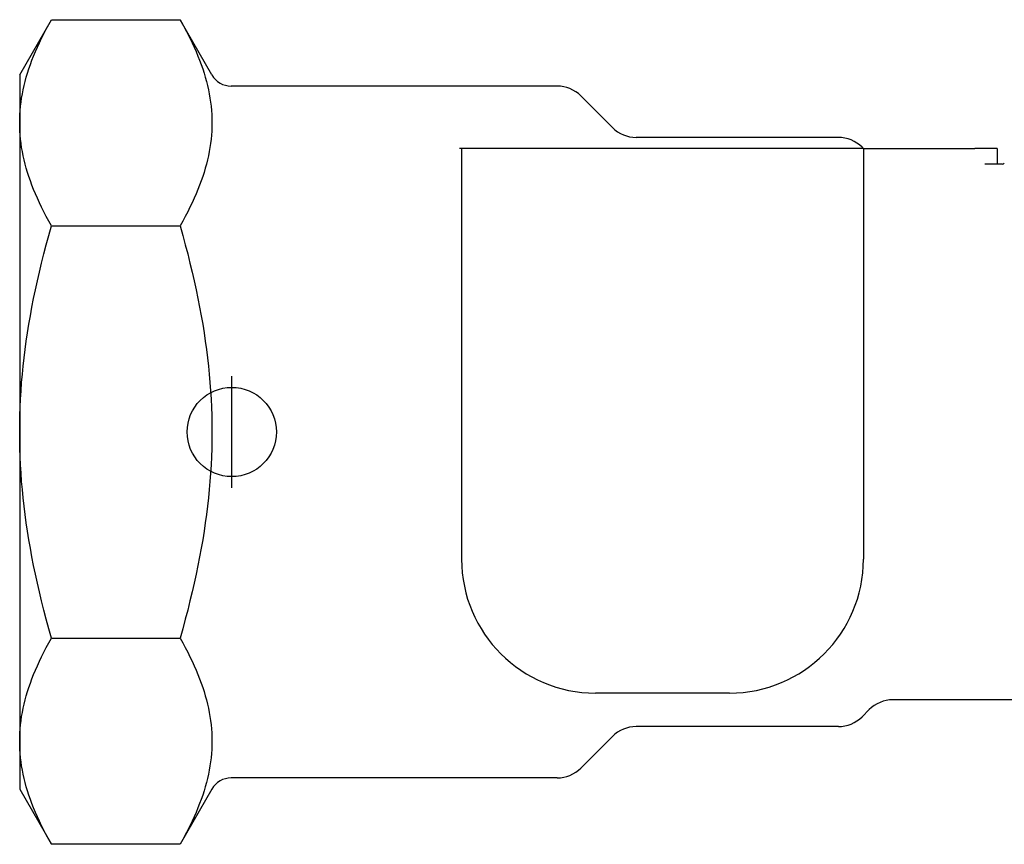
# Model space of a CAD drawing. Header units: millimetres. Extents: x 77 to 356, y 54 to 383.
# Tile 1 of 24: x 77 to 121, y 157 to 194. Entities that reach past the tile are written whole.
import ezdxf

# ---------------------------------------------------------------- set-up
doc = ezdxf.new("R2010")
doc.units = ezdxf.units.MM
doc.layers.add('Detail', color=2, linetype='Continuous')
doc.layers.add('ORIGIN', color=6, linetype='Continuous')

msp = doc.modelspace()

# ---------------------------------------------------------------- linework, layer by layer
at = {"layer": 'Detail'}
for p, q in [((77.143, 191.51), (78.572, 193.985)), ((78.572, 193.985), (84.325, 193.985)), ((85.754, 191.51), (84.325, 193.985)), ((77.143, 191.51), (77.143, 189.366)), ((101.221, 191.01), (86.62, 191.01)), ((103.703, 189.149), (102.282, 190.571)), ((77.143, 189.366), (77.143, 175.51)), ((113.821, 188.71), (104.764, 188.71)), ((96.943, 188.21), (96.843, 188.21)), ((96.943, 188.21), (96.943, 169.81)), ((114.943, 188.21), (96.943, 188.21)), ((114.943, 188.21), (114.882, 188.271)), ((114.943, 188.21), (114.959, 188.21)), ((114.943, 188.21), (114.943, 169.81)), ((114.959, 188.21), (115.94, 188.21)), ((115.94, 188.21), (119.931, 188.21)), ((120.931, 188.21), (119.931, 188.21)), ((120.931, 188.21), (120.931, 187.568)), ((121.174, 187.51), (120.389, 187.51)), ((120.931, 187.568), (120.952, 187.51)), ((78.572, 184.747), (84.325, 184.747)), ((77.143, 175.51), (77.143, 161.653)), ((78.572, 166.272), (84.325, 166.272)), ((108.943, 163.81), (102.943, 163.81)), ((123.643, 163.51), (116.264, 163.51)), ((115.203, 163.071), (114.882, 162.749)), ((113.821, 162.31), (104.764, 162.31)), ((77.143, 161.653), (77.143, 159.51)), ((103.703, 161.871), (102.282, 160.449)), ((101.221, 160.01), (86.62, 160.01)), ((77.143, 159.51), (78.572, 157.035)), ((85.754, 159.51), (84.325, 157.035)), ((84.325, 157.035), (78.572, 157.035))]:
    msp.add_line(p, q, dxfattribs=at)
at = {"layer": 'Detail', "flags": 128}
for points in [[(77.143, 189.366), (77.145, 189.551), (77.152, 189.736), (77.165, 189.921), (77.182, 190.105), (77.204, 190.289), (77.231, 190.474), (77.262, 190.658), (77.299, 190.843), (77.34, 191.029), (77.386, 191.216), (77.437, 191.403), (77.493, 191.591), (77.554, 191.781), (77.62, 191.971), (77.691, 192.164), (77.767, 192.357), (77.849, 192.553), (77.935, 192.751), (78.027, 192.95), (78.125, 193.152), (78.228, 193.356), (78.336, 193.563), (78.451, 193.773), (78.572, 193.985)], [(84.325, 193.985), (84.445, 193.773), (84.56, 193.563), (84.669, 193.356), (84.772, 193.152), (84.869, 192.95), (84.961, 192.751), (85.048, 192.553), (85.129, 192.357), (85.205, 192.164), (85.276, 191.971), (85.342, 191.781), (85.403, 191.591), (85.459, 191.403), (85.51, 191.216), (85.556, 191.029), (85.598, 190.843), (85.634, 190.658), (85.666, 190.474), (85.693, 190.289), (85.715, 190.105), (85.732, 189.921), (85.744, 189.736), (85.751, 189.551), (85.754, 189.366)], [(78.572, 184.747), (78.451, 184.96), (78.336, 185.17), (78.228, 185.376), (78.125, 185.581), (78.027, 185.782), (77.935, 185.982), (77.849, 186.18), (77.767, 186.375), (77.691, 186.569), (77.62, 186.761), (77.554, 186.952), (77.493, 187.141), (77.437, 187.33), (77.386, 187.517), (77.34, 187.703), (77.299, 187.889), (77.262, 188.074), (77.231, 188.259), (77.204, 188.443), (77.182, 188.628), (77.165, 188.812), (77.152, 188.996), (77.145, 189.181), (77.143, 189.366)], [(85.754, 189.366), (85.751, 189.181), (85.744, 188.996), (85.732, 188.812), (85.715, 188.628), (85.693, 188.443), (85.666, 188.259), (85.634, 188.074), (85.598, 187.889), (85.556, 187.703), (85.51, 187.517), (85.459, 187.33), (85.403, 187.141), (85.342, 186.952), (85.276, 186.761), (85.205, 186.569), (85.129, 186.375), (85.048, 186.18), (84.961, 185.982), (84.869, 185.782), (84.772, 185.581), (84.669, 185.376), (84.56, 185.17), (84.445, 184.96), (84.325, 184.747)], [(77.143, 175.51), (77.145, 175.88), (77.152, 176.25), (77.165, 176.618), (77.182, 176.987), (77.204, 177.356), (77.231, 177.724), (77.262, 178.094), (77.299, 178.464), (77.34, 178.836), (77.386, 179.209), (77.437, 179.583), (77.493, 179.96), (77.554, 180.339), (77.62, 180.72), (77.691, 181.105), (77.767, 181.492), (77.849, 181.883), (77.935, 182.278), (78.027, 182.678), (78.125, 183.081), (78.228, 183.49), (78.336, 183.903), (78.451, 184.322), (78.572, 184.747)], [(84.325, 184.747), (84.445, 184.322), (84.56, 183.903), (84.669, 183.49), (84.772, 183.081), (84.869, 182.678), (84.961, 182.278), (85.048, 181.883), (85.129, 181.492), (85.205, 181.105), (85.276, 180.72), (85.342, 180.339), (85.403, 179.96), (85.459, 179.583), (85.51, 179.209), (85.556, 178.836), (85.598, 178.464), (85.634, 178.094), (85.666, 177.724), (85.693, 177.356), (85.715, 176.987), (85.732, 176.618), (85.744, 176.25), (85.751, 175.88), (85.754, 175.51)], [(78.572, 166.272), (78.451, 166.697), (78.336, 167.117), (78.228, 167.53), (78.125, 167.939), (78.027, 168.342), (77.935, 168.741), (77.849, 169.136), (77.767, 169.527), (77.691, 169.915), (77.62, 170.3), (77.554, 170.681), (77.493, 171.06), (77.437, 171.437), (77.386, 171.811), (77.34, 172.184), (77.299, 172.556), (77.262, 172.926), (77.231, 173.295), (77.204, 173.664), (77.182, 174.033), (77.165, 174.401), (77.152, 174.77), (77.145, 175.14), (77.143, 175.51)], [(85.754, 175.51), (85.751, 175.14), (85.744, 174.77), (85.732, 174.401), (85.715, 174.033), (85.693, 173.664), (85.666, 173.295), (85.634, 172.926), (85.598, 172.556), (85.556, 172.184), (85.51, 171.811), (85.459, 171.437), (85.403, 171.06), (85.342, 170.681), (85.276, 170.3), (85.205, 169.915), (85.129, 169.527), (85.048, 169.136), (84.961, 168.741), (84.869, 168.342), (84.772, 167.939), (84.669, 167.53), (84.56, 167.117), (84.445, 166.697), (84.325, 166.272)], [(77.143, 161.653), (77.145, 161.839), (77.152, 162.023), (77.165, 162.208), (77.182, 162.392), (77.204, 162.576), (77.231, 162.761), (77.262, 162.945), (77.299, 163.131), (77.34, 163.316), (77.386, 163.503), (77.437, 163.69), (77.493, 163.878), (77.554, 164.068), (77.62, 164.259), (77.691, 164.451), (77.767, 164.645), (77.849, 164.84), (77.935, 165.038), (78.027, 165.237), (78.125, 165.439), (78.228, 165.643), (78.336, 165.85), (78.451, 166.06), (78.572, 166.272)], [(84.325, 166.272), (84.445, 166.06), (84.56, 165.85), (84.669, 165.643), (84.772, 165.439), (84.869, 165.237), (84.961, 165.038), (85.048, 164.84), (85.129, 164.645), (85.205, 164.451), (85.276, 164.259), (85.342, 164.068), (85.403, 163.878), (85.459, 163.69), (85.51, 163.503), (85.556, 163.316), (85.598, 163.131), (85.634, 162.945), (85.666, 162.761), (85.693, 162.576), (85.715, 162.392), (85.732, 162.208), (85.744, 162.023), (85.751, 161.839), (85.754, 161.653)], [(78.572, 157.035), (78.451, 157.247), (78.336, 157.457), (78.228, 157.664), (78.125, 157.868), (78.027, 158.07), (77.935, 158.269), (77.849, 158.467), (77.767, 158.662), (77.691, 158.856), (77.62, 159.048), (77.554, 159.239), (77.493, 159.429), (77.437, 159.617), (77.386, 159.804), (77.34, 159.991), (77.299, 160.176), (77.262, 160.361), (77.231, 160.546), (77.204, 160.731), (77.182, 160.915), (77.165, 161.099), (77.152, 161.284), (77.145, 161.468), (77.143, 161.653)], [(85.754, 161.653), (85.751, 161.468), (85.744, 161.284), (85.732, 161.099), (85.715, 160.915), (85.693, 160.731), (85.666, 160.546), (85.634, 160.361), (85.598, 160.176), (85.556, 159.991), (85.51, 159.804), (85.459, 159.617), (85.403, 159.429), (85.342, 159.239), (85.276, 159.048), (85.205, 158.856), (85.129, 158.662), (85.048, 158.467), (84.961, 158.269), (84.869, 158.07), (84.772, 157.868), (84.669, 157.664), (84.56, 157.457), (84.445, 157.247), (84.325, 157.035)]]:
    msp.add_lwpolyline(points, dxfattribs=at)
at = {"layer": 'Detail'}
for centre, radius, start, end in [((86.62, 192.01), 1, 210, 270), ((101.221, 189.51), 1.5, 45, 90), ((104.764, 190.21), 1.5, 225, 270), ((113.821, 187.21), 1.5, 45, 90), ((121.174, 187.61), 0.1, 270, 325), ((102.943, 169.81), 6, 180, 270), ((108.943, 169.81), 6, 270, 0), ((116.264, 162.01), 1.5, 90, 135), ((113.821, 163.81), 1.5, 270, 315), ((104.764, 160.81), 1.5, 90, 135), ((101.221, 161.51), 1.5, 270, 315), ((86.62, 159.01), 1, 90, 150)]:
    msp.add_arc(centre, radius, start, end, dxfattribs=at)
at = {"layer": 'ORIGIN'}
msp.add_line((86.644, 173.01), (86.644, 178.01), dxfattribs=at)
msp.add_circle((86.644, 175.51), 2, dxfattribs=at)

doc.saveas('drawing.dxf')
